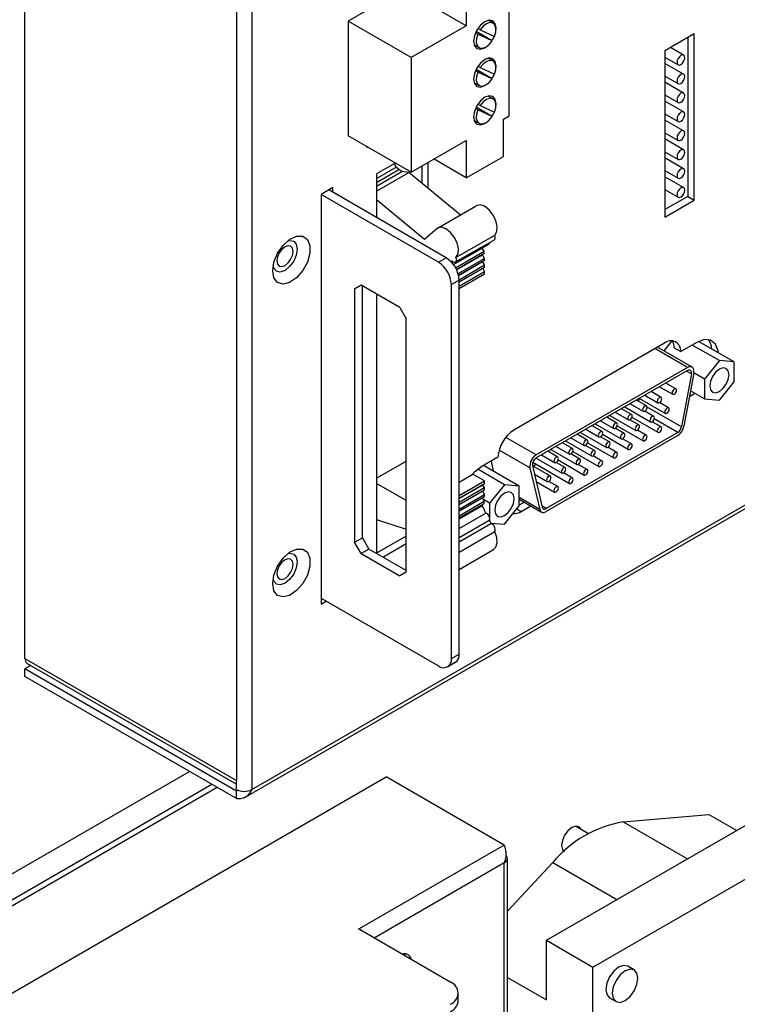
# Model space of a CAD drawing. Header units: millimetres. Extents: x 7143 to 9546, y -1575 to -869.
# Tile 91 of 94: x 9389 to 9467, y -1140 to -1033. Entities that reach past the tile are written whole.
import ezdxf

# ---------------------------------------------------------------- set-up
doc = ezdxf.new("R2010")
doc.units = ezdxf.units.MM
doc.header["$LTSCALE"] = 3

msp = doc.modelspace()

# ---------------------------------------------------------------- linework, layer by layer
at = {"linetype": 'Continuous', "lineweight": 30}
for p, q in [((9389.29, -1102.59), (9389.29, -1005.25)), ((9414.18, -1017.66), (9414.18, -1116.95)), ((9412.48, -1018.64), (9412.48, -1115.97)), ((9437.67, -1033.25), (9430.74, -1029.25)), ((9437.67, -1029.17), (9437.67, -1033.25)), ((9430.09, -1029.63), (9424.72, -1032.73)), ((9442.39, -1043.1), (9442.39, -1030.52)), ((9431.65, -1036.73), (9424.72, -1032.73)), ((9424.72, -1032.73), (9424.72, -1045.3)), ((9440.62, -1032.96), (9440.06, -1032.64)), ((9437.67, -1033.25), (9431.65, -1036.73)), ((9440.52, -1034.89), (9438.75, -1033.87)), ((9439.19, -1033.68), (9438.94, -1033.53)), ((9439.19, -1033.68), (9440.78, -1034.41)), ((9440.94, -1033.66), (9440.94, -1033.5)), ((9438.93, -1034.16), (9438.68, -1034.02)), ((9440.52, -1034.89), (9438.93, -1034.16)), ((9462.67, -1034.13), (9459.46, -1035.98)), ((9461.96, -1034.53), (9461.96, -1051.94)), ((9462.67, -1052.35), (9462.67, -1034.13)), ((9438.52, -1035.31), (9439.08, -1035.63)), ((9459.46, -1035.98), (9459.46, -1054.2)), ((9461.5, -1036.46), (9460.06, -1035.63)), ((9431.65, -1036.73), (9431.65, -1049.3)), ((9440.62, -1037.11), (9440.06, -1036.79)), ((9459.46, -1036.68), (9460.9, -1037.51)), ((9438.93, -1038.31), (9438.68, -1038.16)), ((9440.52, -1039.04), (9438.75, -1038.02)), ((9439.19, -1037.82), (9438.94, -1037.68)), ((9439.19, -1037.82), (9440.78, -1038.56)), ((9440.94, -1037.81), (9440.94, -1037.65)), ((9461.5, -1038.54), (9459.46, -1037.36)), ((9440.52, -1039.04), (9438.93, -1038.31)), ((9459.46, -1038.75), (9460.9, -1039.58)), ((9438.52, -1039.46), (9439.08, -1039.78)), ((9461.5, -1040.61), (9459.46, -1039.43)), ((9440.62, -1041.26), (9440.06, -1040.94)), ((9459.46, -1040.82), (9460.9, -1041.66)), ((9413.51, -1117.75), (9544.89, -1041.9)), ((9414.18, -1116.95), (9544.71, -1041.6)), ((9438.93, -1042.46), (9438.68, -1042.31)), ((9440.52, -1043.19), (9438.75, -1042.17)), ((9440.52, -1043.19), (9438.93, -1042.46)), ((9439.19, -1041.97), (9438.94, -1041.83)), ((9439.19, -1041.97), (9440.78, -1042.7)), ((9440.94, -1041.95), (9440.94, -1041.8)), ((9461.5, -1042.69), (9459.46, -1041.5)), ((9438.52, -1043.6), (9439.08, -1043.93)), ((9441.74, -1043.48), (9442.39, -1043.1)), ((9441.74, -1047.56), (9441.74, -1043.48)), ((9459.46, -1042.9), (9460.9, -1043.73)), ((9461.5, -1044.76), (9459.46, -1043.58)), ((9431.65, -1049.3), (9424.72, -1045.3)), ((9459.46, -1044.97), (9460.9, -1045.81)), ((9461.5, -1046.83), (9459.46, -1045.65)), ((9426.77, -1046.49), (9426.77, -1046.57)), ((9426.77, -1046.57), (9426.84, -1046.53)), ((9431.65, -1049.3), (9437.67, -1045.82)), ((9437.67, -1045.82), (9437.67, -1049.91)), ((9437.67, -1049.91), (9434.14, -1047.87)), ((9437.67, -1049.91), (9441.74, -1047.56)), ((9459.46, -1047.05), (9460.9, -1047.88)), ((9461.5, -1048.91), (9459.46, -1047.73)), ((9429.88, -1048.29), (9427.84, -1049.47)), ((9427.84, -1049.97), (9429.99, -1048.72)), ((9427.84, -1050.41), (9430.28, -1049)), ((9429.99, -1048.72), (9429.82, -1048.32)), ((9430.28, -1049), (9429.99, -1048.72)), ((9430.6, -1049.22), (9430.28, -1049)), ((9432.79, -1048.64), (9432.79, -1050.46)), ((9433.49, -1051.05), (9433.49, -1048.24)), ((9427.84, -1050.82), (9430.6, -1049.22)), ((9427.84, -1051.36), (9431.39, -1049.31)), ((9427.84, -1049.47), (9427.84, -1054.25)), ((9431.39, -1049.31), (9430.6, -1049.22)), ((9437.02, -1053.96), (9431.39, -1049.31)), ((9459.46, -1049.12), (9460.9, -1049.95)), ((9461.5, -1050.98), (9459.46, -1049.8)), ((9423.03, -1050.98), (9421.76, -1051.72)), ((9423.03, -1051.47), (9423.03, -1050.98)), ((9434.63, -1059.15), (9421.76, -1051.72)), ((9421.76, -1051.72), (9421.76, -1096.63)), ((9435.47, -1058.66), (9422.6, -1051.23)), ((9459.46, -1051.19), (9460.9, -1052.03)), ((9461.96, -1051.94), (9459.46, -1053.39)), ((9461.96, -1051.94), (9462.67, -1052.35)), ((9433.09, -1056.68), (9427.84, -1052.33)), ((9434.52, -1055.41), (9438.76, -1052.96)), ((9459.46, -1054.2), (9462.67, -1052.35)), ((9434.52, -1055.41), (9433.09, -1056.68)), ((9436.54, -1058.63), (9440.79, -1056.18)), ((9436.27, -1059.41), (9440.15, -1057.17)), ((9436.28, -1059.42), (9439.42, -1057.61)), ((9436.51, -1059.13), (9440.75, -1056.69)), ((9439.42, -1057.61), (9439.42, -1057.59)), ((9439.65, -1057.94), (9439.42, -1057.61)), ((9434.63, -1059.15), (9435.47, -1058.66)), ((9436.5, -1059.76), (9439.65, -1057.94)), ((9436.6, -1059.94), (9439.65, -1058.18)), ((9436.61, -1059.98), (9439.45, -1058.33)), ((9439.45, -1058.33), (9439.65, -1058.18)), ((9439.66, -1058.74), (9439.45, -1058.33)), ((9439.65, -1058.18), (9439.65, -1057.94)), ((9436.06, -1059.14), (9436.19, -1059.06)), ((9436.78, -1060.4), (9439.66, -1058.74)), ((9436.82, -1060.58), (9439.66, -1058.94)), ((9436.83, -1060.6), (9439.45, -1059.09)), ((9436.89, -1061.07), (9439.68, -1059.46)), ((9436.89, -1061.31), (9439.68, -1059.7)), ((9439.45, -1059.09), (9439.66, -1058.94)), ((9439.68, -1059.46), (9439.45, -1059.09)), ((9439.66, -1058.94), (9439.66, -1058.74)), ((9439.68, -1059.7), (9439.68, -1059.46)), ((9436.89, -1061.77), (9439.68, -1060.16)), ((9436.89, -1062.04), (9439.68, -1060.43)), ((9439.68, -1060.16), (9439.49, -1059.81)), ((9439.68, -1060.43), (9439.68, -1060.16)), ((9425.43, -1062.09), (9426.14, -1061.68)), ((9426.14, -1061.68), (9425.43, -1062.09)), ((9430.38, -1064.13), (9426.14, -1061.68)), ((9426.28, -1089.36), (9426.28, -1061.76)), ((9436.89, -1061.11), (9436.04, -1061.6)), ((9436.04, -1102.59), (9436.04, -1061.6)), ((9436.89, -1102.1), (9436.89, -1061.11)), ((9425.43, -1062.09), (9425.43, -1089.85)), ((9427.84, -1062.66), (9427.84, -1091.08)), ((9430.38, -1064.13), (9431.09, -1065.35)), ((9431.03, -1065.25), (9431.03, -1068.82)), ((9431.09, -1093.12), (9431.09, -1065.35)), ((9431.03, -1068.18), (9431.09, -1068.21)), ((9459.42, -1068.02), (9442.9, -1077.55)), ((9460.22, -1067.78), (9459.34, -1068.87)), ((9462.94, -1067.94), (9461.19, -1068.96)), ((9465.42, -1069.94), (9462.45, -1068.23)), ((9467.04, -1070.09), (9463.14, -1067.84)), ((9431.03, -1068.82), (9431.09, -1068.78)), ((9461.93, -1070.7), (9458.35, -1068.63)), ((9462.43, -1070.65), (9458.64, -1068.47)), ((9460.48, -1068.55), (9461.19, -1068.96)), ((9465.42, -1069.94), (9463.79, -1071.96)), ((9467.04, -1070.09), (9465.42, -1069.94)), ((9467.04, -1072.25), (9467.04, -1070.09)), ((9461.93, -1070.7), (9445.34, -1080.28)), ((9461.93, -1071.03), (9445.34, -1080.61)), ((9462.35, -1071.4), (9461.27, -1077.21)), ((9462.62, -1071.31), (9461.54, -1077.13)), ((9462.35, -1071.4), (9461.82, -1071.09)), ((9463.79, -1071.96), (9462.63, -1071.28)), ((9460.66, -1073.04), (9459.55, -1072.4)), ((9463.79, -1071.96), (9463.79, -1074.12)), ((9465.42, -1074.27), (9467.04, -1072.25)), ((9457.25, -1073.73), (9458.69, -1074.57)), ((9459.04, -1073.97), (9457.94, -1073.34)), ((9458.87, -1072.8), (9460.31, -1073.63)), ((9462.15, -1073.87), (9462.75, -1073.52)), ((9463.79, -1074.12), (9462.26, -1073.24)), ((9455.63, -1074.67), (9457.07, -1075.5)), ((9457.42, -1074.91), (9456.32, -1074.27)), ((9456.6, -1074.11), (9456.55, -1074.41)), ((9456.66, -1074.08), (9459.5, -1075.72)), ((9459.85, -1075.12), (9458.86, -1074.55)), ((9463.79, -1074.12), (9465.42, -1074.27)), ((9453.42, -1075.95), (9456.27, -1077.59)), ((9454.01, -1075.6), (9455.46, -1076.44)), ((9455.8, -1075.84), (9454.7, -1075.21)), ((9455.04, -1075.01), (9457.88, -1076.65)), ((9458.23, -1076.06), (9457.24, -1075.49)), ((9461.27, -1077.21), (9457.49, -1075.03)), ((9451.8, -1076.88), (9454.65, -1078.52)), ((9452.39, -1076.54), (9453.84, -1077.37)), ((9454.18, -1076.78), (9453.08, -1076.14)), ((9456.61, -1076.99), (9455.62, -1076.42)), ((9455.84, -1076.15), (9458.69, -1077.8)), ((9459.04, -1077.21), (9458.05, -1076.64)), ((9460.86, -1077.83), (9458.28, -1076.34)), ((9460.86, -1077.83), (9446.42, -1086.16)), ((9450.94, -1078.65), (9449.84, -1078.01)), ((9450.18, -1077.81), (9453.03, -1079.46)), ((9450.77, -1077.47), (9452.22, -1078.31)), ((9452.56, -1077.71), (9451.46, -1077.08)), ((9452.6, -1078.02), (9455.46, -1079.67)), ((9454.99, -1077.93), (9454, -1077.36)), ((9454.22, -1077.09), (9457.07, -1078.74)), ((9457.42, -1078.14), (9456.43, -1077.57)), ((9445.34, -1080.28), (9442, -1078.36)), ((9460.86, -1078.15), (9446.42, -1086.49)), ((9449.32, -1079.58), (9448.22, -1078.95)), ((9448.56, -1078.75), (9451.41, -1080.39)), ((9449.15, -1078.41), (9450.6, -1079.24)), ((9450.98, -1078.96), (9453.84, -1080.61)), ((9453.37, -1078.86), (9452.38, -1078.29)), ((9455.8, -1079.08), (9454.81, -1078.51)), ((9444.65, -1081.69), (9441.28, -1079.74)), ((9445.91, -1080.28), (9447.36, -1081.11)), ((9447.7, -1080.52), (9446.6, -1079.88)), ((9446.94, -1079.68), (9449.79, -1081.33)), ((9447.53, -1079.34), (9448.98, -1080.18)), ((9450.13, -1080.73), (9449.14, -1080.16)), ((9449.36, -1079.89), (9452.22, -1081.54)), ((9451.75, -1079.8), (9450.76, -1079.23)), ((9454.18, -1080.01), (9453.19, -1079.44)), ((9427.84, -1082.83), (9431.09, -1080.95)), ((9441.14, -1080.53), (9439.38, -1081.54)), ((9440.39, -1080.96), (9440.64, -1082.05)), ((9444.96, -1081.09), (9448.98, -1083.41)), ((9445.34, -1081.31), (9445, -1081.51)), ((9445.32, -1080.62), (9448.17, -1082.26)), ((9448.51, -1081.67), (9447.53, -1081.1)), ((9447.74, -1080.83), (9450.6, -1082.48)), ((9450.94, -1081.88), (9449.95, -1081.31)), ((9452.56, -1080.95), (9451.57, -1080.38)), ((9436.89, -1083.28), (9438.41, -1082.4)), ((9439.68, -1083.13), (9438.41, -1082.4)), ((9441.86, -1083.54), (9438.93, -1081.85)), ((9443.48, -1083.69), (9439.57, -1081.43)), ((9444.65, -1081.69), (9445.73, -1086.26)), ((9444.93, -1081.45), (9446, -1086.02)), ((9446.89, -1082.6), (9444.93, -1081.47)), ((9445.15, -1082.39), (9446.55, -1083.2)), ((9449.32, -1082.82), (9448.34, -1082.25)), ((9431.09, -1085.28), (9427.84, -1083.4)), ((9436.89, -1084.74), (9439.68, -1083.13)), ((9436.89, -1085.02), (9439.68, -1083.41)), ((9439.46, -1083.58), (9439.68, -1083.41)), ((9439.68, -1083.41), (9439.68, -1083.13)), ((9445.33, -1083.18), (9447.36, -1084.35)), ((9447.7, -1083.75), (9446.72, -1083.18)), ((9436.89, -1085.06), (9439.46, -1083.58)), ((9436.89, -1085.47), (9439.68, -1083.86)), ((9436.89, -1085.71), (9439.68, -1084.1)), ((9436.89, -1086.21), (9439.66, -1084.61)), ((9439.68, -1083.86), (9439.46, -1083.58)), ((9439.66, -1084.61), (9439.46, -1084.23)), ((9439.66, -1084.82), (9439.66, -1084.61)), ((9439.68, -1084.1), (9439.68, -1083.86)), ((9441.86, -1083.54), (9440.23, -1085.56)), ((9443.48, -1083.69), (9441.86, -1083.54)), ((9443.48, -1085.85), (9443.48, -1083.69)), ((9436.89, -1086.42), (9439.66, -1084.82)), ((9436.89, -1086.46), (9439.45, -1084.98)), ((9436.89, -1086.94), (9439.65, -1085.35)), ((9436.89, -1087.18), (9439.65, -1085.59)), ((9439.45, -1084.98), (9439.66, -1084.82)), ((9439.65, -1085.35), (9439.45, -1084.98)), ((9440.23, -1085.56), (9439.55, -1085.17)), ((9439.65, -1085.59), (9439.65, -1085.35)), ((9440.23, -1085.56), (9440.23, -1087.17)), ((9445.73, -1086.26), (9443.48, -1084.96)), ((9443.48, -1085.13), (9445.92, -1086.54)), ((9444.05, -1085.46), (9443.48, -1085.79)), ((9436.89, -1087.27), (9439.42, -1085.81)), ((9436.89, -1088.36), (9439.82, -1086.67)), ((9439.42, -1085.81), (9439.42, -1085.72)), ((9441.86, -1087.87), (9443.48, -1085.85)), ((9443.21, -1086.19), (9443.7, -1086.48)), ((9443.7, -1086.48), (9444.76, -1085.87)), ((9446.42, -1086.16), (9445.98, -1085.91)), ((9427.84, -1087.36), (9431.09, -1088.43)), ((9436.89, -1089.34), (9440.17, -1087.44)), ((9436.89, -1089.82), (9440.37, -1087.81)), ((9440.23, -1087.32), (9440.23, -1087.5)), ((9440.36, -1087.74), (9441.86, -1087.87)), ((9436.89, -1090.92), (9440.79, -1088.67)), ((9425.43, -1089.85), (9426.28, -1089.36)), ((9426.14, -1091.08), (9425.43, -1089.85)), ((9426.28, -1089.36), (9426.99, -1090.59)), ((9431.09, -1089.17), (9427.84, -1091.04)), ((9428.52, -1091.47), (9431.09, -1089.98)), ((9426.99, -1090.59), (9426.14, -1091.08)), ((9426.14, -1091.08), (9430.38, -1093.53)), ((9431.09, -1092.95), (9426.99, -1090.59)), ((9436.89, -1092.82), (9440.66, -1090.64)), ((9431.09, -1093.12), (9430.38, -1093.53)), ((9421.76, -1095.98), (9434.63, -1103.4)), ((9421.76, -1096.63), (9422.32, -1096.3)), ((9389.29, -1102.59), (9412.48, -1115.97)), ((9436.04, -1102.59), (9436.89, -1102.1)), ((9389.93, -1103.36), (9389.29, -1103.73)), ((9412.48, -1117.12), (9389.29, -1103.73)), ((9389.29, -1104.55), (9389.29, -1103.73)), ((9389.54, -1103.13), (9412.48, -1116.38)), ((9435.63, -1103.5), (9436.47, -1103.01)), ((9412.48, -1117.93), (9389.29, -1104.55)), ((9269.08, -1194.76), (9407.32, -1114.96)), ((9297.58, -1191.38), (9428.89, -1115.57)), ((9441.83, -1123.04), (9428.89, -1115.57)), ((9271.2, -1196.37), (9409.78, -1116.37)), ((9271.2, -1197.03), (9410.35, -1116.7)), ((9412.48, -1116.95), (9412.48, -1115.97)), ((9412.64, -1117.03), (9412.48, -1117.12)), ((9412.48, -1117.93), (9412.48, -1117.12)), ((9446.46, -1133.48), (9472.98, -1118.17)), ((9454.89, -1120.5), (9464.28, -1119.68)), ((9464.28, -1119.68), (9467.32, -1121.44)), ((9451.06, -1121.8), (9449.64, -1120.98)), ((9451.55, -1136.42), (9478.07, -1121.11)), ((9454.89, -1120.5), (9461.91, -1124.55)), ((9441.83, -1123.04), (9425.92, -1132.23)), ((9442.18, -1164.36), (9442.18, -1124.51)), ((9448.19, -1123.5), (9448.49, -1123.67)), ((9441.83, -1125), (9427.58, -1133.23)), ((9441.83, -1164.85), (9441.83, -1125)), ((9442.18, -1130.27), (9447.15, -1124.96)), ((9447.15, -1124.96), (9454.18, -1129.02)), ((9425.85, -1132.23), (9425.88, -1132.21)), ((9435.92, -1138.05), (9425.85, -1132.23)), ((9425.88, -1132.21), (9425.92, -1132.23)), ((9425.88, -1132.25), (9425.88, -1132.21)), ((9446.46, -1140.01), (9446.46, -1133.48)), ((9446.46, -1133.48), (9451.55, -1136.42)), ((9451.55, -1161.32), (9451.55, -1136.42)), ((9456.09, -1136.73), (9455.38, -1136.32)), ((9442.18, -1137.54), (9446.46, -1140.01)), ((9436.8, -1140.09), (9436.8, -1139.27)), ((9453.38, -1139.78), (9454.09, -1140.19))]:
    msp.add_line(p, q, dxfattribs=at)
at = {"linetype": 'Continuous', "lineweight": 30, "flags": 128}
for points in [[(9440.94, -1033.5), (9440.85, -1033.01), (9440.58, -1032.7), (9440.18, -1032.62), (9439.71, -1032.79), (9439.23, -1033.17), (9438.83, -1033.71), (9438.56, -1034.33), (9438.47, -1034.93), (9438.56, -1035.42), (9438.83, -1035.73), (9439.23, -1035.81), (9439.71, -1035.64), (9439.84, -1035.56)], [(9440.78, -1034.41), (9440.92, -1033.93), (9440.93, -1033.49), (9440.81, -1033.15), (9440.58, -1032.94), (9440.26, -1032.89), (9439.89, -1033.01), (9439.52, -1033.29), (9439.19, -1033.68)], [(9438.93, -1034.16), (9438.78, -1034.65), (9438.77, -1035.09), (9438.89, -1035.44), (9439.12, -1035.65), (9439.44, -1035.7), (9439.81, -1035.57), (9440.19, -1035.29), (9440.52, -1034.89)], [(9440.49, -1034.87), (9440.58, -1034.72), (9440.75, -1034.39)], [(9440.94, -1037.65), (9440.85, -1037.16), (9440.58, -1036.85), (9440.18, -1036.77), (9439.71, -1036.93), (9439.23, -1037.32), (9438.83, -1037.86), (9438.56, -1038.48), (9438.47, -1039.08), (9438.56, -1039.57), (9438.83, -1039.88), (9439.23, -1039.96), (9439.71, -1039.79), (9439.84, -1039.71)], [(9440.78, -1038.56), (9440.92, -1038.08), (9440.93, -1037.64), (9440.81, -1037.3), (9440.58, -1037.09), (9440.26, -1037.04), (9439.89, -1037.16), (9439.52, -1037.43), (9439.19, -1037.82)], [(9461.63, -1036.74), (9461.6, -1036.57), (9461.5, -1036.46), (9461.37, -1036.44), (9461.2, -1036.49), (9461.04, -1036.63), (9460.9, -1036.81), (9460.81, -1037.03), (9460.78, -1037.23), (9460.81, -1037.4), (9460.9, -1037.51), (9461.04, -1037.54), (9461.2, -1037.48), (9461.37, -1037.35), (9461.5, -1037.16), (9461.6, -1036.95), (9461.63, -1036.74)], [(9438.93, -1038.31), (9438.78, -1038.8), (9438.77, -1039.24), (9438.89, -1039.59), (9439.12, -1039.8), (9439.44, -1039.85), (9439.81, -1039.72), (9440.19, -1039.44), (9440.52, -1039.04)], [(9440.49, -1039.02), (9440.58, -1038.87), (9440.75, -1038.54)], [(9461.63, -1038.81), (9461.6, -1038.64), (9461.5, -1038.54), (9461.37, -1038.51), (9461.2, -1038.57), (9461.04, -1038.7), (9460.9, -1038.89), (9460.81, -1039.1), (9460.78, -1039.31), (9460.81, -1039.48), (9460.9, -1039.58), (9461.04, -1039.61), (9461.2, -1039.55), (9461.37, -1039.42), (9461.5, -1039.23), (9461.6, -1039.02), (9461.63, -1038.81)], [(9440.94, -1041.8), (9440.85, -1041.3), (9440.58, -1041), (9440.18, -1040.92), (9439.71, -1041.08), (9439.23, -1041.46), (9438.83, -1042.01), (9438.56, -1042.62), (9438.47, -1043.23), (9438.56, -1043.72), (9438.83, -1044.03), (9439.23, -1044.1), (9439.71, -1043.94), (9439.84, -1043.86)], [(9440.78, -1042.7), (9440.92, -1042.22), (9440.93, -1041.79), (9440.81, -1041.44), (9440.58, -1041.24), (9440.26, -1041.19), (9439.89, -1041.31), (9439.52, -1041.58), (9439.19, -1041.97)], [(9461.63, -1040.89), (9461.6, -1040.72), (9461.5, -1040.61), (9461.37, -1040.59), (9461.2, -1040.64), (9461.04, -1040.77), (9460.9, -1040.96), (9460.81, -1041.17), (9460.78, -1041.38), (9460.81, -1041.55), (9460.9, -1041.66), (9461.04, -1041.68), (9461.2, -1041.63), (9461.37, -1041.5), (9461.5, -1041.31), (9461.6, -1041.1), (9461.63, -1040.89)], [(9438.93, -1042.46), (9438.78, -1042.94), (9438.77, -1043.39), (9438.89, -1043.74), (9439.12, -1043.95), (9439.44, -1043.99), (9439.81, -1043.87), (9440.19, -1043.59), (9440.52, -1043.19)], [(9440.49, -1043.17), (9440.58, -1043.02), (9440.75, -1042.69)], [(9461.63, -1042.96), (9461.6, -1042.79), (9461.5, -1042.69), (9461.37, -1042.66), (9461.2, -1042.72), (9461.04, -1042.85), (9460.9, -1043.03), (9460.81, -1043.25), (9460.78, -1043.45), (9460.81, -1043.62), (9460.9, -1043.73), (9461.04, -1043.76), (9461.2, -1043.7), (9461.37, -1043.57), (9461.5, -1043.38), (9461.6, -1043.17), (9461.63, -1042.96)], [(9461.63, -1045.04), (9461.6, -1044.87), (9461.5, -1044.76), (9461.37, -1044.73), (9461.2, -1044.79), (9461.04, -1044.92), (9460.9, -1045.11), (9460.81, -1045.32), (9460.78, -1045.53), (9460.81, -1045.7), (9460.9, -1045.81), (9461.04, -1045.83), (9461.2, -1045.78), (9461.37, -1045.64), (9461.5, -1045.46), (9461.6, -1045.24), (9461.63, -1045.04)], [(9461.63, -1047.11), (9461.6, -1046.94), (9461.5, -1046.83), (9461.37, -1046.81), (9461.2, -1046.86), (9461.04, -1047), (9460.9, -1047.18), (9460.81, -1047.4), (9460.78, -1047.6), (9460.81, -1047.77), (9460.9, -1047.88), (9461.04, -1047.91), (9461.2, -1047.85), (9461.37, -1047.72), (9461.5, -1047.53), (9461.6, -1047.32), (9461.63, -1047.11)], [(9461.63, -1049.18), (9461.6, -1049.01), (9461.5, -1048.91), (9461.37, -1048.88), (9461.2, -1048.94), (9461.04, -1049.07), (9460.9, -1049.26), (9460.81, -1049.47), (9460.78, -1049.68), (9460.81, -1049.85), (9460.9, -1049.95), (9461.04, -1049.98), (9461.2, -1049.92), (9461.37, -1049.79), (9461.5, -1049.6), (9461.6, -1049.39), (9461.63, -1049.18)], [(9461.63, -1051.26), (9461.6, -1051.09), (9461.5, -1050.98), (9461.37, -1050.96), (9461.2, -1051.01), (9461.04, -1051.14), (9460.9, -1051.33), (9460.81, -1051.54), (9460.78, -1051.75), (9460.81, -1051.92), (9460.9, -1052.03), (9461.04, -1052.05), (9461.2, -1052), (9461.37, -1051.87), (9461.5, -1051.68), (9461.6, -1051.47), (9461.63, -1051.26)], [(9440.79, -1056.18), (9441.01, -1055.79), (9441.05, -1055.23), (9440.91, -1054.59), (9440.6, -1053.96), (9440.17, -1053.41), (9439.67, -1053.03), (9439.18, -1052.87), (9438.76, -1052.96)], [(9436.54, -1058.63), (9436.77, -1058.24), (9436.81, -1057.68), (9436.67, -1057.04), (9436.36, -1056.41), (9435.92, -1055.86), (9435.43, -1055.48), (9434.94, -1055.32), (9434.52, -1055.41)], [(9416.45, -1060.09), (9416.59, -1059.15), (9416.99, -1058.18), (9417.59, -1057.31), (9418.31, -1056.66), (9419.06, -1056.3), (9419.74, -1056.3), (9420.25, -1056.65), (9420.52, -1057.31), (9420.52, -1058.18), (9420.25, -1059.14), (9419.74, -1060.08), (9419.06, -1060.86), (9418.31, -1061.37), (9417.59, -1061.55), (9416.99, -1061.37), (9416.59, -1060.86), (9416.45, -1060.09)], [(9440.75, -1056.69), (9440.78, -1056.66), (9440.83, -1056.58), (9440.85, -1056.46), (9440.84, -1056.32), (9440.79, -1056.18)], [(9418.11, -1056.81), (9418.31, -1056.77), (9418.75, -1056.85), (9419.04, -1057.19), (9419.14, -1057.72), (9419.04, -1058.37), (9418.75, -1059.04), (9418.31, -1059.63), (9417.8, -1060.05), (9417.28, -1060.23), (9416.85, -1060.14), (9416.56, -1059.81), (9416.49, -1059.61)], [(9416.91, -1059.01), (9416.98, -1059.36), (9417.17, -1059.58), (9417.46, -1059.63), (9417.8, -1059.52), (9418.13, -1059.24), (9418.42, -1058.86), (9418.61, -1058.42), (9418.68, -1057.99), (9418.61, -1057.63), (9418.42, -1057.41), (9418.13, -1057.36), (9417.8, -1057.48), (9417.46, -1057.75), (9417.17, -1058.14), (9416.98, -1058.58), (9416.91, -1059.01)], [(9436.13, -1059.01), (9436.24, -1059.1), (9436.35, -1059.15), (9436.45, -1059.15), (9436.54, -1059.11), (9436.59, -1059.03), (9436.61, -1058.91), (9436.59, -1058.77), (9436.54, -1058.63)], [(9465.3, -1069.08), (9465.28, -1068.86), (9464.99, -1068.13), (9464.46, -1067.7), (9463.75, -1067.64), (9462.94, -1067.94)], [(9462.62, -1071.31), (9462.64, -1071.12), (9462.62, -1070.95), (9462.57, -1070.8), (9462.49, -1070.69), (9462.38, -1070.63), (9462.24, -1070.61), (9462.09, -1070.63), (9461.93, -1070.7)], [(9462.35, -1071.4), (9462.36, -1071.28), (9462.35, -1071.18), (9462.32, -1071.09), (9462.27, -1071.03), (9462.2, -1070.99), (9462.12, -1070.97), (9462.03, -1070.99), (9461.93, -1071.03)], [(9466.48, -1071.49), (9466.4, -1071.07), (9466.17, -1070.81), (9465.82, -1070.74), (9465.42, -1070.88), (9465.01, -1071.21), (9464.67, -1071.67), (9464.44, -1072.2), (9464.36, -1072.72), (9464.44, -1073.14), (9464.67, -1073.41), (9465.01, -1073.47), (9465.42, -1073.33), (9465.82, -1073), (9466.17, -1072.54), (9466.4, -1072.01), (9466.48, -1071.49)], [(9460.73, -1073.2), (9460.71, -1073.1), (9460.66, -1073.04), (9460.58, -1073.02), (9460.48, -1073.06), (9460.39, -1073.13), (9460.31, -1073.24), (9460.26, -1073.36), (9460.24, -1073.48), (9460.26, -1073.57), (9460.31, -1073.63), (9460.39, -1073.65), (9460.48, -1073.62), (9460.58, -1073.54), (9460.66, -1073.44), (9460.71, -1073.31), (9460.73, -1073.2)], [(9457.49, -1075.07), (9457.47, -1074.97), (9457.42, -1074.91), (9457.34, -1074.89), (9457.25, -1074.93), (9457.15, -1075), (9457.07, -1075.11), (9457.02, -1075.23), (9457, -1075.35), (9457.02, -1075.44), (9457.07, -1075.5), (9457.15, -1075.52), (9457.25, -1075.49), (9457.34, -1075.41), (9457.42, -1075.31), (9457.47, -1075.18), (9457.49, -1075.07)], [(9459.11, -1074.13), (9459.09, -1074.03), (9459.04, -1073.97), (9458.96, -1073.96), (9458.87, -1073.99), (9458.77, -1074.07), (9458.69, -1074.17), (9458.64, -1074.29), (9458.62, -1074.41), (9458.64, -1074.51), (9458.69, -1074.57), (9458.77, -1074.58), (9458.87, -1074.55), (9458.96, -1074.48), (9459.04, -1074.37), (9459.09, -1074.25), (9459.11, -1074.13)], [(9455.87, -1076), (9455.85, -1075.9), (9455.8, -1075.84), (9455.72, -1075.83), (9455.63, -1075.86), (9455.53, -1075.94), (9455.46, -1076.04), (9455.4, -1076.16), (9455.38, -1076.28), (9455.4, -1076.38), (9455.46, -1076.44), (9455.53, -1076.45), (9455.63, -1076.42), (9455.72, -1076.35), (9455.8, -1076.24), (9455.85, -1076.12), (9455.87, -1076)], [(9459.92, -1075.28), (9459.9, -1075.18), (9459.85, -1075.12), (9459.77, -1075.11), (9459.68, -1075.14), (9459.58, -1075.22), (9459.5, -1075.32), (9459.45, -1075.44), (9459.43, -1075.56), (9459.45, -1075.66), (9459.5, -1075.72), (9459.58, -1075.73), (9459.68, -1075.7), (9459.77, -1075.63), (9459.85, -1075.52), (9459.9, -1075.4), (9459.92, -1075.28)], [(9454.25, -1076.94), (9454.23, -1076.84), (9454.18, -1076.78), (9454.1, -1076.76), (9454.01, -1076.8), (9453.92, -1076.87), (9453.84, -1076.98), (9453.78, -1077.1), (9453.77, -1077.22), (9453.78, -1077.31), (9453.84, -1077.37), (9453.92, -1077.39), (9454.01, -1077.36), (9454.1, -1077.28), (9454.18, -1077.17), (9454.23, -1077.05), (9454.25, -1076.94)], [(9456.68, -1077.15), (9456.66, -1077.05), (9456.61, -1076.99), (9456.53, -1076.98), (9456.44, -1077.01), (9456.34, -1077.09), (9456.27, -1077.19), (9456.21, -1077.31), (9456.19, -1077.43), (9456.21, -1077.53), (9456.27, -1077.59), (9456.34, -1077.6), (9456.44, -1077.57), (9456.53, -1077.5), (9456.61, -1077.39), (9456.66, -1077.27), (9456.68, -1077.15)], [(9458.3, -1076.22), (9458.28, -1076.12), (9458.23, -1076.06), (9458.15, -1076.04), (9458.06, -1076.08), (9457.96, -1076.15), (9457.88, -1076.26), (9457.83, -1076.38), (9457.81, -1076.5), (9457.83, -1076.59), (9457.88, -1076.65), (9457.96, -1076.67), (9458.06, -1076.64), (9458.15, -1076.56), (9458.23, -1076.45), (9458.28, -1076.33), (9458.3, -1076.22)], [(9452.63, -1077.87), (9452.61, -1077.77), (9452.56, -1077.71), (9452.48, -1077.7), (9452.39, -1077.73), (9452.3, -1077.81), (9452.22, -1077.91), (9452.16, -1078.03), (9452.15, -1078.15), (9452.16, -1078.25), (9452.22, -1078.31), (9452.3, -1078.32), (9452.39, -1078.29), (9452.48, -1078.22), (9452.56, -1078.11), (9452.61, -1077.99), (9452.63, -1077.87)], [(9455.06, -1078.09), (9455.04, -1077.99), (9454.99, -1077.93), (9454.91, -1077.91), (9454.82, -1077.95), (9454.72, -1078.02), (9454.65, -1078.13), (9454.59, -1078.25), (9454.58, -1078.37), (9454.59, -1078.46), (9454.65, -1078.52), (9454.72, -1078.54), (9454.82, -1078.51), (9454.91, -1078.43), (9454.99, -1078.32), (9455.04, -1078.2), (9455.06, -1078.09)], [(9457.49, -1078.3), (9457.47, -1078.2), (9457.42, -1078.14), (9457.34, -1078.13), (9457.25, -1078.16), (9457.15, -1078.23), (9457.07, -1078.34), (9457.02, -1078.46), (9457, -1078.58), (9457.02, -1078.68), (9457.07, -1078.74), (9457.15, -1078.75), (9457.25, -1078.72), (9457.34, -1078.64), (9457.42, -1078.54), (9457.47, -1078.42), (9457.49, -1078.3)], [(9459.11, -1077.36), (9459.09, -1077.27), (9459.04, -1077.21), (9458.96, -1077.19), (9458.87, -1077.22), (9458.77, -1077.3), (9458.69, -1077.41), (9458.64, -1077.53), (9458.62, -1077.64), (9458.64, -1077.74), (9458.69, -1077.8), (9458.77, -1077.82), (9458.87, -1077.78), (9458.96, -1077.71), (9459.04, -1077.6), (9459.09, -1077.48), (9459.11, -1077.36)], [(9451.01, -1078.81), (9450.99, -1078.71), (9450.94, -1078.65), (9450.86, -1078.63), (9450.77, -1078.67), (9450.68, -1078.74), (9450.6, -1078.85), (9450.55, -1078.97), (9450.53, -1079.09), (9450.55, -1079.18), (9450.6, -1079.24), (9450.68, -1079.26), (9450.77, -1079.23), (9450.86, -1079.15), (9450.94, -1079.04), (9450.99, -1078.92), (9451.01, -1078.81)], [(9453.44, -1079.02), (9453.42, -1078.92), (9453.37, -1078.86), (9453.29, -1078.85), (9453.2, -1078.88), (9453.11, -1078.95), (9453.03, -1079.06), (9452.97, -1079.18), (9452.96, -1079.3), (9452.97, -1079.4), (9453.03, -1079.46), (9453.11, -1079.47), (9453.2, -1079.44), (9453.29, -1079.37), (9453.37, -1079.26), (9453.42, -1079.14), (9453.44, -1079.02)], [(9455.87, -1079.23), (9455.85, -1079.14), (9455.8, -1079.08), (9455.72, -1079.06), (9455.63, -1079.09), (9455.53, -1079.17), (9455.46, -1079.28), (9455.4, -1079.4), (9455.38, -1079.51), (9455.4, -1079.61), (9455.46, -1079.67), (9455.53, -1079.69), (9455.63, -1079.65), (9455.72, -1079.58), (9455.8, -1079.47), (9455.85, -1079.35), (9455.87, -1079.23)], [(9449.39, -1079.74), (9449.37, -1079.64), (9449.32, -1079.58), (9449.24, -1079.57), (9449.15, -1079.6), (9449.06, -1079.67), (9448.98, -1079.78), (9448.93, -1079.9), (9448.91, -1080.02), (9448.93, -1080.12), (9448.98, -1080.18), (9449.06, -1080.19), (9449.15, -1080.16), (9449.24, -1080.09), (9449.32, -1079.98), (9449.37, -1079.86), (9449.39, -1079.74)], [(9451.82, -1079.95), (9451.8, -1079.86), (9451.75, -1079.8), (9451.67, -1079.78), (9451.58, -1079.81), (9451.49, -1079.89), (9451.41, -1080), (9451.35, -1080.12), (9451.34, -1080.23), (9451.35, -1080.33), (9451.41, -1080.39), (9451.49, -1080.41), (9451.58, -1080.37), (9451.67, -1080.3), (9451.75, -1080.19), (9451.8, -1080.07), (9451.82, -1079.95)], [(9454.25, -1080.17), (9454.23, -1080.07), (9454.18, -1080.01), (9454.1, -1080), (9454.01, -1080.03), (9453.92, -1080.1), (9453.84, -1080.21), (9453.78, -1080.33), (9453.77, -1080.45), (9453.78, -1080.55), (9453.84, -1080.61), (9453.92, -1080.62), (9454.01, -1080.59), (9454.1, -1080.51), (9454.18, -1080.41), (9454.23, -1080.29), (9454.25, -1080.17)], [(9447.77, -1080.67), (9447.75, -1080.58), (9447.7, -1080.52), (9447.62, -1080.5), (9447.53, -1080.53), (9447.44, -1080.61), (9447.36, -1080.72), (9447.31, -1080.84), (9447.29, -1080.95), (9447.31, -1081.05), (9447.36, -1081.11), (9447.44, -1081.13), (9447.53, -1081.09), (9447.62, -1081.02), (9447.7, -1080.91), (9447.75, -1080.79), (9447.77, -1080.67)], [(9450.2, -1080.89), (9450.18, -1080.79), (9450.13, -1080.73), (9450.05, -1080.72), (9449.96, -1080.75), (9449.87, -1080.82), (9449.79, -1080.93), (9449.74, -1081.05), (9449.72, -1081.17), (9449.74, -1081.27), (9449.79, -1081.33), (9449.87, -1081.34), (9449.96, -1081.31), (9450.05, -1081.23), (9450.13, -1081.13), (9450.18, -1081.01), (9450.2, -1080.89)], [(9452.63, -1081.1), (9452.61, -1081.01), (9452.56, -1080.95), (9452.48, -1080.93), (9452.39, -1080.96), (9452.3, -1081.04), (9452.22, -1081.15), (9452.16, -1081.27), (9452.15, -1081.38), (9452.16, -1081.48), (9452.22, -1081.54), (9452.3, -1081.56), (9452.39, -1081.52), (9452.48, -1081.45), (9452.56, -1081.34), (9452.61, -1081.22), (9452.63, -1081.1)], [(9439.38, -1081.54), (9438.57, -1082.18), (9438.3, -1082.46)], [(9448.58, -1081.82), (9448.56, -1081.73), (9448.51, -1081.67), (9448.43, -1081.65), (9448.34, -1081.68), (9448.25, -1081.76), (9448.17, -1081.87), (9448.12, -1081.99), (9448.1, -1082.1), (9448.12, -1082.2), (9448.17, -1082.26), (9448.25, -1082.28), (9448.34, -1082.24), (9448.43, -1082.17), (9448.51, -1082.06), (9448.56, -1081.94), (9448.58, -1081.82)], [(9451.01, -1082.04), (9450.99, -1081.94), (9450.94, -1081.88), (9450.86, -1081.87), (9450.77, -1081.9), (9450.68, -1081.97), (9450.6, -1082.08), (9450.55, -1082.2), (9450.53, -1082.32), (9450.55, -1082.42), (9450.6, -1082.48), (9450.68, -1082.49), (9450.77, -1082.46), (9450.86, -1082.38), (9450.94, -1082.28), (9450.99, -1082.16), (9451.01, -1082.04)], [(9446.96, -1082.76), (9446.95, -1082.66), (9446.89, -1082.6), (9446.81, -1082.59), (9446.72, -1082.62), (9446.63, -1082.69), (9446.55, -1082.8), (9446.5, -1082.92), (9446.48, -1083.04), (9446.5, -1083.14), (9446.55, -1083.2), (9446.63, -1083.21), (9446.72, -1083.18), (9446.81, -1083.1), (9446.89, -1083), (9446.95, -1082.88), (9446.96, -1082.76)], [(9449.39, -1082.97), (9449.37, -1082.88), (9449.32, -1082.82), (9449.24, -1082.8), (9449.15, -1082.83), (9449.06, -1082.91), (9448.98, -1083.01), (9448.93, -1083.14), (9448.91, -1083.25), (9448.93, -1083.35), (9448.98, -1083.41), (9449.06, -1083.43), (9449.15, -1083.39), (9449.24, -1083.32), (9449.32, -1083.21), (9449.37, -1083.09), (9449.39, -1082.97)], [(9442.92, -1085.1), (9442.84, -1084.67), (9442.61, -1084.41), (9442.26, -1084.34), (9441.86, -1084.48), (9441.45, -1084.81), (9441.11, -1085.27), (9440.88, -1085.8), (9440.8, -1086.32), (9440.88, -1086.74), (9441.11, -1087.01), (9441.45, -1087.07), (9441.86, -1086.93), (9442.26, -1086.6), (9442.61, -1086.14), (9442.84, -1085.61), (9442.92, -1085.1)], [(9447.77, -1083.91), (9447.75, -1083.81), (9447.7, -1083.75), (9447.62, -1083.74), (9447.53, -1083.77), (9447.44, -1083.84), (9447.36, -1083.95), (9447.31, -1084.07), (9447.29, -1084.19), (9447.31, -1084.28), (9447.36, -1084.35), (9447.44, -1084.36), (9447.53, -1084.33), (9447.62, -1084.25), (9447.7, -1084.15), (9447.75, -1084.03), (9447.77, -1083.91)], [(9440.17, -1087.44), (9440.22, -1087.37), (9440.24, -1087.27), (9440.23, -1087.14), (9440.18, -1087.01), (9440.11, -1086.89), (9440.02, -1086.78), (9439.92, -1086.7), (9439.82, -1086.67)], [(9445.73, -1086.26), (9445.77, -1086.37), (9445.82, -1086.46), (9445.89, -1086.52), (9445.98, -1086.57), (9446.08, -1086.58), (9446.18, -1086.58), (9446.3, -1086.54), (9446.42, -1086.49)], [(9446, -1086.02), (9446.03, -1086.09), (9446.06, -1086.14), (9446.1, -1086.18), (9446.15, -1086.21), (9446.21, -1086.22), (9446.28, -1086.21), (9446.35, -1086.2), (9446.42, -1086.16)], [(9440.66, -1090.64), (9440.91, -1090.4), (9441.05, -1089.92), (9441.01, -1089.32), (9440.79, -1088.67)], [(9416.45, -1094.38), (9416.59, -1093.45), (9416.99, -1092.48), (9417.59, -1091.61), (9418.31, -1090.95), (9419.06, -1090.6), (9419.74, -1090.6), (9420.25, -1090.95), (9420.52, -1091.6), (9420.52, -1092.47), (9420.25, -1093.44), (9419.74, -1094.38), (9419.06, -1095.15), (9418.31, -1095.67), (9417.59, -1095.85), (9416.99, -1095.67), (9416.59, -1095.16), (9416.45, -1094.38)], [(9418.11, -1091.1), (9418.31, -1091.06), (9418.75, -1091.15), (9419.04, -1091.48), (9419.14, -1092.02), (9419.04, -1092.67), (9418.75, -1093.34), (9418.31, -1093.93), (9417.8, -1094.34), (9417.28, -1094.52), (9416.85, -1094.44), (9416.56, -1094.1), (9416.49, -1093.92)], [(9416.91, -1093.3), (9416.98, -1093.65), (9417.17, -1093.87), (9417.46, -1093.93), (9417.8, -1093.81), (9418.13, -1093.54), (9418.42, -1093.15), (9418.61, -1092.71), (9418.68, -1092.28), (9418.61, -1091.93), (9418.42, -1091.71), (9418.13, -1091.65), (9417.8, -1091.77), (9417.46, -1092.04), (9417.17, -1092.43), (9416.98, -1092.87), (9416.91, -1093.3)], [(9450.32, -1121.37), (9450.3, -1121.33), (9450.05, -1121.05), (9449.69, -1120.98), (9449.25, -1121.13), (9448.82, -1121.48), (9448.45, -1121.97), (9448.21, -1122.54), (9448.12, -1123.09), (9448.21, -1123.54), (9448.37, -1123.77)], [(9441.83, -1125), (9441.98, -1124.9), (9442.09, -1124.78), (9442.16, -1124.65), (9442.18, -1124.51), (9442.16, -1124.38), (9442.09, -1124.25), (9442.01, -1124.16)], [(9425.92, -1132.23), (9426.08, -1132.34), (9426.16, -1132.41)], [(9430.88, -1134.98), (9430.9, -1135.01), (9430.96, -1135.18)], [(9455.38, -1136.32), (9454.92, -1136.23), (9454.38, -1136.42), (9453.84, -1136.85), (9453.38, -1137.47), (9453.07, -1138.18), (9452.96, -1138.87)], [(9453.67, -1139.27), (9453.78, -1139.84), (9454.09, -1140.19), (9454.55, -1140.28), (9455.09, -1140.09), (9455.63, -1139.65), (9456.09, -1139.03), (9456.39, -1138.33), (9456.5, -1137.64), (9456.39, -1137.08), (9456.09, -1136.73), (9455.63, -1136.64), (9455.09, -1136.82), (9454.55, -1137.26), (9454.09, -1137.88), (9453.78, -1138.59), (9453.67, -1139.27)], [(9452.96, -1138.87), (9453.07, -1139.43), (9453.38, -1139.78), (9453.38, -1139.78)]]:
    msp.add_lwpolyline(points, dxfattribs=at)
at = {"linetype": 'Continuous', "lineweight": 30}
for centre, radius, start, end in [((9440.03, -1056.99), 0.215, 304.6398, 3.7527), ((9433.82, -1061.25), 3.07, 2.6055, 57.3945), ((9432.97, -1061.74), 3.07, 2.6055, 57.3945), ((9435.97, -1059.01), 0.158, 303.8663, 359.492), ((9460.11, -1068.85), 1.08, 354.2429, 129.716), ((9459.01, -1068.54), 1.47, 359.6715, 31.3314), ((9462.77, -1068.74), 1.83, 2.0077, 37.1599), ((9444.99, -1080.8), 3.86, 122.7068, 175.9694), ((9460, -1076.84), 1.57, 302.9491, 349.2582), ((9460.34, -1077.04), 0.941, 302.9531, 349.2538), ((9446.1, -1081.53), 1.46, 121.5237, 186.2689), ((9445.8, -1081.36), 0.876, 121.5198, 186.2706), ((9420.76, -1095.06), 20.83, 23.7786, 26.3699), ((9442.91, -1085.27), 1.45, 265.2638, 303.3404), ((9439.83, -1087.87), 0.548, 6.5349, 51.5518), ((9440.21, -1088.42), 0.629, 336.2035, 75.2737), ((9389.91, -1102.64), 0.622, 175.3552, 233.3336), ((9435.18, -1102.73), 0.873, 230.797, 9.2138), ((9435.96, -1102.23), 0.937, 303.2386, 8.0731), ((9413.33, -1115.32), 1.84, 242.6109, 297.3897), ((9457.09, -1133.25), 12.94, 99.811, 140.1836), ((9430.91, -1135.75), 0.778, 12.2063, 107.7992), ((9435.46, -1139.27), 1.31, 290.783, 69.2172), ((9435.3, -1139.94), 1.51, 294.3743, 354.3054)]:
    msp.add_arc(centre, radius, start, end, dxfattribs=at)
for points, knots in [([(9433.14, -928.35), (9424.06, -933.6), (9385.89, -955.63), (9333.16, -986.04), (9285.97, -1013.35), (9265.02, -1025.38), (9256.69, -1030.29), (9250.92, -1033.41), (9247.67, -1035.3), (9246.57, -1036.08), (9246.22, -1036.33)], [0, 0, 0, 0, 0.145855, 0.612446, 0.845741, 0.904065, 0.947808, 0.980641, 0.993875, 1, 1, 1, 1]), ([(9433.62, -928.39), (9423.61, -934.17), (9373.08, -963.39), (9313.01, -997.29), (9263.15, -1027.15), (9250.95, -1033.66), (9248.16, -1035.42), (9246.78, -1036.3)], [0, 0, 0, 0, 0.160834, 0.811738, 0.953114, 0.97659, 1, 1, 1, 1]), ([(9412.48, -1117.93), (9412.65, -1117.94), (9413, -1117.96), (9413.49, -1117.79), (9413.92, -1117.46), (9414.09, -1117.12), (9414.18, -1116.95)], [0, 0, 0, 0, 0.229347, 0.484174, 0.739077, 1, 1, 1, 1]), ([(9441.83, -1123.04), (9441.87, -1123.15), (9441.94, -1123.38), (9442.02, -1123.88), (9442.01, -1124.45), (9441.89, -1124.82), (9441.83, -1125)], [0, 0, 0, 0, 0.229349, 0.484179, 0.739077, 1, 1, 1, 1])]:
    msp.add_open_spline(points, degree=3, knots=knots, dxfattribs=at)

doc.saveas('drawing.dxf')
